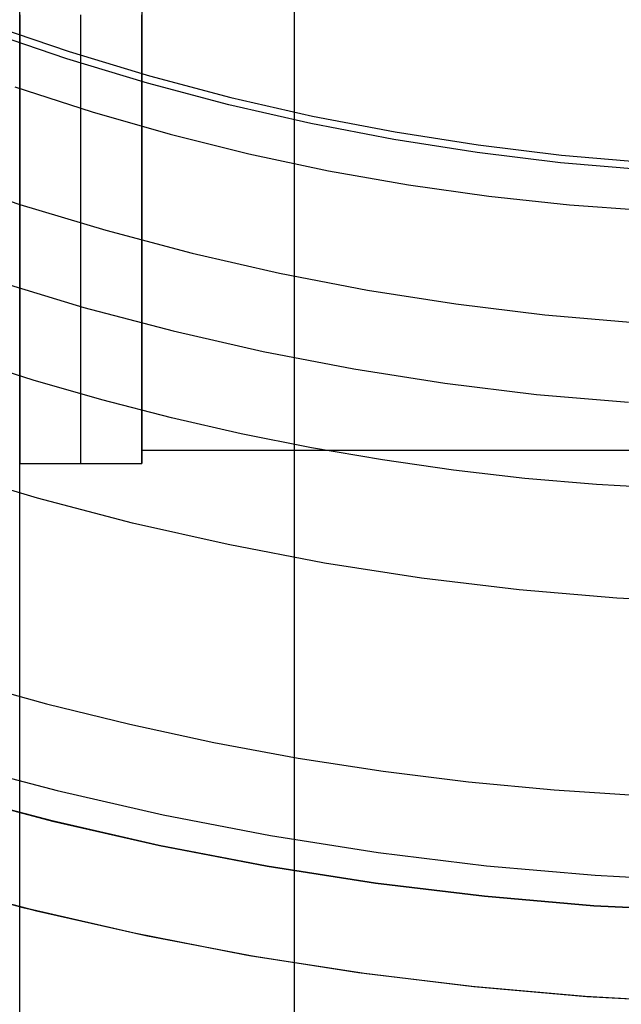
# Model space of a CAD drawing. Header units: millimetres. Extents: x 6049 to 7254, y -11340 to -10297.
# Tile 97 of 237: x 6639 to 6649, y -10734 to -10718. Entities that reach past the tile are written whole.
import ezdxf

# ---------------------------------------------------------------- set-up
doc = ezdxf.new("R2010")
doc.units = ezdxf.units.MM

msp = doc.modelspace()

# ---------------------------------------------------------------- linework, layer by layer
at = {"color": 7, "true_color": 0xffffff}
for p, q in [((6643.16, -10708.596, 261.059), (6643.16, -10737.596, 261.059)), ((6640.66, -10711.596, 258.059), (6640.66, -10724.815, 258.059)), ((6638.66, -10734.596, 261.059), (6638.66, -10716.579, 261.059)), ((6638.66, -10717.457, 254.832), (6638.66, -10717.695, 255.081)), ((6639.66, -10717.695, 255.081), (6639.66, -10717.457, 254.832)), ((6640.66, -10717.695, 255.081), (6640.66, -10717.457, 254.832)), ((6638.66, -10717.695, 255.081), (6638.66, -10717.941, 255.322)), ((6639.66, -10717.941, 255.322), (6639.66, -10717.695, 255.081)), ((6640.66, -10717.941, 255.322), (6640.66, -10717.695, 255.081)), ((6638.66, -10717.941, 255.322), (6638.66, -10718.195, 255.555)), ((6639.66, -10718.195, 255.555), (6639.66, -10717.941, 255.322)), ((6640.66, -10718.195, 255.555), (6640.66, -10717.941, 255.322)), ((6638.66, -10718.195, 255.555), (6638.66, -10718.457, 255.778)), ((6639.66, -10718.457, 255.778), (6639.66, -10718.195, 255.555)), ((6640.66, -10718.457, 255.778), (6640.66, -10718.195, 255.555)), ((6638.66, -10718.457, 255.778), (6638.66, -10718.727, 255.993)), ((6639.66, -10718.727, 255.993), (6639.66, -10718.457, 255.778)), ((6640.66, -10718.727, 255.993), (6640.66, -10718.457, 255.778)), ((6638.66, -10718.727, 255.993), (6638.66, -10719.004, 256.198)), ((6639.66, -10719.004, 256.198), (6639.66, -10718.727, 255.993)), ((6640.66, -10719.004, 256.198), (6640.66, -10718.727, 255.993)), ((6638.66, -10719.004, 256.198), (6638.66, -10719.288, 256.393)), ((6639.66, -10719.288, 256.393), (6639.66, -10719.004, 256.198)), ((6640.66, -10719.288, 256.393), (6640.66, -10719.004, 256.198)), ((6638.66, -10719.288, 256.393), (6638.66, -10719.578, 256.579)), ((6639.66, -10719.578, 256.579), (6639.66, -10719.288, 256.393)), ((6640.66, -10719.578, 256.579), (6640.66, -10719.288, 256.393)), ((6638.66, -10719.578, 256.579), (6638.66, -10719.875, 256.754)), ((6639.66, -10719.875, 256.754), (6639.66, -10719.578, 256.579)), ((6640.66, -10719.875, 256.754), (6640.66, -10719.578, 256.579)), ((6638.66, -10719.875, 256.754), (6638.66, -10720.177, 256.919)), ((6639.66, -10720.177, 256.919), (6639.66, -10719.875, 256.754)), ((6640.66, -10720.177, 256.919), (6640.66, -10719.875, 256.754)), ((6638.66, -10720.074, 261.059), (6638.66, -10720.074, 256.864)), ((6638.66, -10720.177, 256.919), (6638.66, -10720.485, 257.073)), ((6639.66, -10720.485, 257.073), (6639.66, -10720.177, 256.919)), ((6640.66, -10720.485, 257.073), (6640.66, -10720.177, 256.919)), ((6638.66, -10720.485, 257.073), (6638.66, -10720.798, 257.217)), ((6639.66, -10720.798, 257.217), (6639.66, -10720.485, 257.073)), ((6640.66, -10720.798, 257.217), (6640.66, -10720.485, 257.073)), ((6638.66, -10720.798, 257.217), (6638.66, -10721.116, 257.35)), ((6639.66, -10721.116, 257.35), (6639.66, -10720.798, 257.217)), ((6640.66, -10721.116, 257.35), (6640.66, -10720.798, 257.217)), ((6638.66, -10721.116, 257.35), (6638.66, -10721.438, 257.472)), ((6639.66, -10721.438, 257.472), (6639.66, -10721.116, 257.35)), ((6640.66, -10721.438, 257.472), (6640.66, -10721.116, 257.35)), ((6638.66, -10721.438, 257.472), (6638.66, -10721.764, 257.583)), ((6639.66, -10721.764, 257.583), (6639.66, -10721.438, 257.472)), ((6640.66, -10721.764, 257.583), (6640.66, -10721.438, 257.472)), ((6638.66, -10721.764, 257.583), (6638.66, -10722.094, 257.682)), ((6639.66, -10722.094, 257.682), (6639.66, -10721.764, 257.583)), ((6640.66, -10722.094, 257.682), (6640.66, -10721.764, 257.583)), ((6638.66, -10722.094, 257.682), (6638.66, -10722.427, 257.77)), ((6639.66, -10722.427, 257.77), (6639.66, -10722.094, 257.682)), ((6640.66, -10722.427, 257.77), (6640.66, -10722.094, 257.682)), ((6638.66, -10722.427, 257.77), (6638.66, -10722.763, 257.847)), ((6639.66, -10722.763, 257.847), (6639.66, -10722.427, 257.77)), ((6640.66, -10722.763, 257.847), (6640.66, -10722.427, 257.77)), ((6638.66, -10722.763, 257.847), (6638.66, -10723.101, 257.911)), ((6639.66, -10723.101, 257.911), (6639.66, -10722.763, 257.847)), ((6640.66, -10723.101, 257.911), (6640.66, -10722.763, 257.847)), ((6638.66, -10723.101, 257.911), (6638.66, -10723.441, 257.965)), ((6639.66, -10723.441, 257.965), (6639.66, -10723.101, 257.911)), ((6640.66, -10723.441, 257.965), (6640.66, -10723.101, 257.911)), ((6638.66, -10723.441, 257.965), (6638.66, -10723.783, 258.006)), ((6639.66, -10723.783, 258.006), (6639.66, -10723.441, 257.965)), ((6640.66, -10723.783, 258.006), (6640.66, -10723.441, 257.965)), ((6638.66, -10723.783, 258.006), (6638.66, -10724.126, 258.036)), ((6639.66, -10724.126, 258.036), (6639.66, -10723.783, 258.006)), ((6640.66, -10724.126, 258.036), (6640.66, -10723.783, 258.006)), ((6638.66, -10724.126, 258.036), (6638.66, -10724.471, 258.054)), ((6639.66, -10724.471, 258.054), (6639.66, -10724.126, 258.036)), ((6640.66, -10724.471, 258.054), (6640.66, -10724.126, 258.036)), ((6638.66, -10724.471, 258.054), (6638.66, -10724.815, 258.059)), ((6639.66, -10724.815, 258.059), (6639.66, -10724.471, 258.054)), ((6640.66, -10724.815, 258.059), (6640.66, -10724.471, 258.054)), ((6640.66, -10724.596, 258.059), (6648.66, -10724.596, 258.059)), ((6638.66, -10724.815, 258.059), (6640.66, -10724.815, 258.059)), ((6638.66, -10734.596, 258.059), (6638.66, -10724.815, 258.059))]:
    msp.add_line(p, q, dxfattribs=at)
at = {"color": 8, "true_color": 0x7f7f7f}
for p, q in [((6638.166, -10717.618, 200.6), (6639.469, -10718.061, 200.6)), ((6638.166, -10717.618, 200.6), (6639.469, -10718.061, 200.6)), ((6639.43, -10718.181, 199.6), (6638.123, -10717.736, 199.6)), ((6639.43, -10718.181, 199.6), (6638.123, -10717.736, 199.6)), ((6640.752, -10718.58, 199.6), (6639.43, -10718.181, 199.6)), ((6640.752, -10718.58, 199.6), (6639.43, -10718.181, 199.6)), ((6639.469, -10718.061, 200.6), (6640.787, -10718.459, 200.6)), ((6639.469, -10718.061, 200.6), (6640.787, -10718.459, 200.6)), ((6640.787, -10718.459, 200.6), (6642.117, -10718.812, 200.6)), ((6640.787, -10718.459, 200.6), (6642.117, -10718.812, 200.6)), ((6638.579, -10718.636, 51.1), (6639.845, -10719.047, 51.1)), ((6638.579, -10718.636, 51.1), (6639.845, -10719.047, 51.1)), ((6642.087, -10718.934, 199.6), (6640.752, -10718.58, 199.6)), ((6642.087, -10718.934, 199.6), (6640.752, -10718.58, 199.6)), ((6642.117, -10718.812, 200.6), (6643.459, -10719.118, 200.6)), ((6642.117, -10718.812, 200.6), (6643.459, -10719.118, 200.6)), ((6643.433, -10719.241, 199.6), (6642.087, -10718.934, 199.6)), ((6643.433, -10719.241, 199.6), (6642.087, -10718.934, 199.6)), ((6639.845, -10719.047, 51.1), (6641.125, -10719.413, 51.1)), ((6639.845, -10719.047, 51.1), (6641.125, -10719.413, 51.1)), ((6643.459, -10719.118, 200.6), (6644.811, -10719.378, 200.6)), ((6643.459, -10719.118, 200.6), (6644.811, -10719.378, 200.6)), ((6644.789, -10719.502, 199.6), (6643.433, -10719.241, 199.6)), ((6644.789, -10719.502, 199.6), (6643.433, -10719.241, 199.6)), ((6641.125, -10719.413, 51.1), (6642.416, -10719.736, 51.1)), ((6641.125, -10719.413, 51.1), (6642.416, -10719.736, 51.1)), ((6646.154, -10719.715, 199.6), (6644.789, -10719.502, 199.6)), ((6646.154, -10719.715, 199.6), (6644.789, -10719.502, 199.6)), ((6644.811, -10719.378, 200.6), (6646.171, -10719.591, 200.6)), ((6644.811, -10719.378, 200.6), (6646.171, -10719.591, 200.6)), ((6646.171, -10719.591, 200.6), (6647.537, -10719.757, 200.6)), ((6646.171, -10719.591, 200.6), (6647.537, -10719.757, 200.6)), ((6642.416, -10719.736, 51.1), (6643.718, -10720.013, 51.1)), ((6642.416, -10719.736, 51.1), (6643.718, -10720.013, 51.1)), ((6647.524, -10719.882, 199.6), (6646.154, -10719.715, 199.6)), ((6647.524, -10719.882, 199.6), (6646.154, -10719.715, 199.6)), ((6647.537, -10719.757, 200.6), (6648.909, -10719.876, 200.6)), ((6647.537, -10719.757, 200.6), (6648.909, -10719.876, 200.6)), ((6648.9, -10720.001, 199.6), (6647.524, -10719.882, 199.6)), ((6648.9, -10720.001, 199.6), (6647.524, -10719.882, 199.6)), ((6637.275, -10720.094, 52.515), (6638.664, -10720.567, 52.515)), ((6637.275, -10720.094, 52.515), (6638.664, -10720.567, 52.515)), ((6643.718, -10720.013, 51.1), (6645.029, -10720.246, 51.1)), ((6643.718, -10720.013, 51.1), (6645.029, -10720.246, 51.1)), ((6645.029, -10720.246, 51.1), (6646.347, -10720.433, 51.1)), ((6645.029, -10720.246, 51.1), (6646.347, -10720.433, 51.1)), ((6646.347, -10720.433, 51.1), (6647.671, -10720.575, 51.1)), ((6646.347, -10720.433, 51.1), (6647.671, -10720.575, 51.1)), ((6638.664, -10720.567, 52.515), (6640.069, -10720.991, 52.515)), ((6638.664, -10720.567, 52.515), (6640.069, -10720.991, 52.515)), ((6647.671, -10720.575, 51.1), (6648.998, -10720.67, 51.1)), ((6647.671, -10720.575, 51.1), (6648.998, -10720.67, 51.1)), ((6640.069, -10720.991, 52.515), (6641.487, -10721.367, 52.515)), ((6640.069, -10720.991, 52.515), (6641.487, -10721.367, 52.515)), ((6641.487, -10721.367, 52.515), (6642.918, -10721.693, 52.515)), ((6641.487, -10721.367, 52.515), (6642.918, -10721.693, 52.515)), ((6642.918, -10721.693, 52.515), (6644.359, -10721.97, 52.515)), ((6642.918, -10721.693, 52.515), (6644.359, -10721.97, 52.515)), ((6638.263, -10721.816, 105.1), (6639.711, -10722.254, 105.1)), ((6638.263, -10721.816, 105.1), (6639.711, -10722.254, 105.1)), ((6644.359, -10721.97, 52.515), (6645.809, -10722.197, 52.515)), ((6644.359, -10721.97, 52.515), (6645.809, -10722.197, 52.515)), ((6645.809, -10722.197, 52.515), (6647.265, -10722.374, 52.515)), ((6645.809, -10722.197, 52.515), (6647.265, -10722.374, 52.515)), ((6639.711, -10722.254, 105.1), (6641.173, -10722.641, 105.1)), ((6639.711, -10722.254, 105.1), (6641.173, -10722.641, 105.1)), ((6647.265, -10722.374, 52.515), (6648.727, -10722.501, 52.515)), ((6647.265, -10722.374, 52.515), (6648.727, -10722.501, 52.515)), ((6641.173, -10722.641, 105.1), (6642.648, -10722.978, 105.1)), ((6641.173, -10722.641, 105.1), (6642.648, -10722.978, 105.1)), ((6642.648, -10722.978, 105.1), (6644.134, -10723.263, 105.1)), ((6642.648, -10722.978, 105.1), (6644.134, -10723.263, 105.1)), ((6638.878, -10723.448, 60.689), (6637.758, -10723.095, 60.689)), ((6638.878, -10723.448, 60.689), (6637.758, -10723.095, 60.689)), ((6644.134, -10723.263, 105.1), (6645.628, -10723.497, 105.1)), ((6644.134, -10723.263, 105.1), (6645.628, -10723.497, 105.1)), ((6640.008, -10723.771, 60.689), (6638.878, -10723.448, 60.689)), ((6640.008, -10723.771, 60.689), (6638.878, -10723.448, 60.689)), ((6645.628, -10723.497, 105.1), (6647.13, -10723.68, 105.1)), ((6645.628, -10723.497, 105.1), (6647.13, -10723.68, 105.1)), ((6647.13, -10723.68, 105.1), (6648.637, -10723.81, 105.1)), ((6647.13, -10723.68, 105.1), (6648.637, -10723.81, 105.1)), ((6641.146, -10724.064, 60.689), (6640.008, -10723.771, 60.689)), ((6641.146, -10724.064, 60.689), (6640.008, -10723.771, 60.689)), ((6642.291, -10724.326, 60.689), (6641.146, -10724.064, 60.689)), ((6642.291, -10724.326, 60.689), (6641.146, -10724.064, 60.689)), ((6643.444, -10724.557, 60.689), (6642.291, -10724.326, 60.689)), ((6643.444, -10724.557, 60.689), (6642.291, -10724.326, 60.689)), ((6644.603, -10724.756, 60.689), (6643.444, -10724.557, 60.689)), ((6644.603, -10724.756, 60.689), (6643.444, -10724.557, 60.689)), ((6645.768, -10724.923, 60.689), (6644.603, -10724.756, 60.689)), ((6645.768, -10724.923, 60.689), (6644.603, -10724.756, 60.689)), ((6638.952, -10725.382, 62.1), (6637.412, -10724.921, 62.1)), ((6638.952, -10725.382, 62.1), (6637.412, -10724.921, 62.1)), ((6646.938, -10725.057, 60.689), (6645.768, -10724.923, 60.689)), ((6646.938, -10725.057, 60.689), (6645.768, -10724.923, 60.689)), ((6648.113, -10725.158, 60.689), (6646.938, -10725.057, 60.689)), ((6648.113, -10725.158, 60.689), (6646.938, -10725.057, 60.689)), ((6649.292, -10725.225, 60.689), (6648.113, -10725.158, 60.689)), ((6649.292, -10725.225, 60.689), (6648.113, -10725.158, 60.689)), ((6640.508, -10725.79, 62.1), (6638.952, -10725.382, 62.1)), ((6640.508, -10725.79, 62.1), (6638.952, -10725.382, 62.1)), ((6642.077, -10726.144, 62.1), (6640.508, -10725.79, 62.1)), ((6642.077, -10726.144, 62.1), (6640.508, -10725.79, 62.1)), ((6643.657, -10726.445, 62.1), (6642.077, -10726.144, 62.1)), ((6643.657, -10726.445, 62.1), (6642.077, -10726.144, 62.1)), ((6645.246, -10726.691, 62.1), (6643.657, -10726.445, 62.1)), ((6645.246, -10726.691, 62.1), (6643.657, -10726.445, 62.1)), ((6646.843, -10726.883, 62.1), (6645.246, -10726.691, 62.1)), ((6646.843, -10726.883, 62.1), (6645.246, -10726.691, 62.1)), ((6648.445, -10727.021, 62.1), (6646.843, -10726.883, 62.1)), ((6648.445, -10727.021, 62.1), (6646.843, -10726.883, 62.1)), ((6650.052, -10727.103, 62.1), (6648.445, -10727.021, 62.1)), ((6650.052, -10727.103, 62.1), (6648.445, -10727.021, 62.1)), ((6637.742, -10728.376, 103.064), (6639.098, -10728.752, 103.064)), ((6637.742, -10728.376, 103.064), (6639.098, -10728.752, 103.064)), ((6639.098, -10728.752, 103.064), (6640.464, -10729.089, 103.064)), ((6639.098, -10728.752, 103.064), (6640.464, -10729.089, 103.064)), ((6640.464, -10729.089, 103.064), (6641.84, -10729.386, 103.064)), ((6640.464, -10729.089, 103.064), (6641.84, -10729.386, 103.064)), ((6641.84, -10729.386, 103.064), (6643.224, -10729.643, 103.064)), ((6641.84, -10729.386, 103.064), (6643.224, -10729.643, 103.064)), ((6643.224, -10729.643, 103.064), (6644.617, -10729.858, 103.064)), ((6643.224, -10729.643, 103.064), (6644.617, -10729.858, 103.064)), ((6637.543, -10729.718, 62.1), (6639.271, -10730.177, 62.1)), ((6637.543, -10729.718, 62.1), (6639.271, -10730.177, 62.1)), ((6644.617, -10729.858, 103.064), (6646.015, -10730.033, 103.064)), ((6644.617, -10729.858, 103.064), (6646.015, -10730.033, 103.064)), ((6646.015, -10730.033, 103.064), (6647.42, -10730.164, 103.064)), ((6646.015, -10730.033, 103.064), (6647.42, -10730.164, 103.064)), ((6639.193, -10730.674, 88.1), (6637.455, -10730.213, 88.1)), ((6639.193, -10730.674, 88.1), (6637.455, -10730.213, 88.1)), ((6637.46, -10730.215, 67.1), (6639.198, -10730.675, 67.1)), ((6637.46, -10730.215, 67.1), (6639.198, -10730.675, 67.1)), ((6637.465, -10730.216, 77.6), (6639.202, -10730.676, 77.6)), ((6639.271, -10730.177, 62.1), (6641.013, -10730.576, 62.1)), ((6639.271, -10730.177, 62.1), (6641.013, -10730.576, 62.1)), ((6647.42, -10730.164, 103.064), (6648.83, -10730.254, 103.064)), ((6647.42, -10730.164, 103.064), (6648.83, -10730.254, 103.064)), ((6641.013, -10730.576, 62.1), (6642.768, -10730.915, 62.1)), ((6641.013, -10730.576, 62.1), (6642.768, -10730.915, 62.1)), ((6640.947, -10731.074, 88.1), (6639.193, -10730.674, 88.1)), ((6640.947, -10731.074, 88.1), (6639.193, -10730.674, 88.1)), ((6639.198, -10730.675, 67.1), (6640.95, -10731.075, 67.1)), ((6639.198, -10730.675, 67.1), (6640.95, -10731.075, 67.1)), ((6639.202, -10730.676, 77.6), (6640.954, -10731.075, 77.6)), ((6642.768, -10730.915, 62.1), (6644.533, -10731.192, 62.1)), ((6642.768, -10730.915, 62.1), (6644.533, -10731.192, 62.1)), ((6642.713, -10731.413, 88.1), (6640.947, -10731.074, 88.1)), ((6642.713, -10731.413, 88.1), (6640.947, -10731.074, 88.1)), ((6640.95, -10731.075, 67.1), (6642.716, -10731.414, 67.1)), ((6640.95, -10731.075, 67.1), (6642.716, -10731.414, 67.1)), ((6640.954, -10731.075, 77.6), (6642.719, -10731.414, 77.6)), ((6644.533, -10731.192, 62.1), (6646.307, -10731.409, 62.1)), ((6644.533, -10731.192, 62.1), (6646.307, -10731.409, 62.1)), ((6644.489, -10731.692, 88.1), (6642.713, -10731.413, 88.1)), ((6644.489, -10731.692, 88.1), (6642.713, -10731.413, 88.1)), ((6642.716, -10731.414, 67.1), (6644.492, -10731.692, 67.1)), ((6642.716, -10731.414, 67.1), (6644.492, -10731.692, 67.1)), ((6642.719, -10731.414, 77.6), (6644.494, -10731.692, 77.6)), ((6646.307, -10731.409, 62.1), (6648.088, -10731.563, 62.1)), ((6646.307, -10731.409, 62.1), (6648.088, -10731.563, 62.1)), ((6636.908, -10731.607, 65.596), (6638.713, -10732.09, 65.596)), ((6648.088, -10731.563, 62.1), (6649.873, -10731.656, 62.1)), ((6648.088, -10731.563, 62.1), (6649.873, -10731.656, 62.1)), ((6637.004, -10731.635, 67.1), (6638.797, -10732.111, 67.1)), ((6637.004, -10731.635, 67.1), (6638.797, -10732.111, 67.1)), ((6637.159, -10731.679, 64.091), (6638.934, -10732.145, 64.091)), ((6637.159, -10731.679, 64.091), (6638.934, -10732.145, 64.091)), ((6646.274, -10731.908, 88.1), (6644.489, -10731.692, 88.1)), ((6646.274, -10731.908, 88.1), (6644.489, -10731.692, 88.1)), ((6644.492, -10731.692, 67.1), (6646.276, -10731.908, 67.1)), ((6644.492, -10731.692, 67.1), (6646.276, -10731.908, 67.1)), ((6644.494, -10731.692, 77.6), (6646.278, -10731.909, 77.6)), ((6648.066, -10732.063, 88.1), (6646.274, -10731.908, 88.1)), ((6648.066, -10732.063, 88.1), (6646.274, -10731.908, 88.1)), ((6646.276, -10731.908, 67.1), (6648.067, -10732.063, 67.1)), ((6646.276, -10731.908, 67.1), (6648.067, -10732.063, 67.1)), ((6646.278, -10731.909, 77.6), (6648.068, -10732.063, 77.6)), ((6638.713, -10732.09, 65.596), (6640.533, -10732.51, 65.596)), ((6649.862, -10732.156, 88.1), (6648.066, -10732.063, 88.1)), ((6649.862, -10732.156, 88.1), (6648.066, -10732.063, 88.1)), ((6648.067, -10732.063, 67.1), (6649.862, -10732.156, 67.1)), ((6648.067, -10732.063, 67.1), (6649.862, -10732.156, 67.1)), ((6648.068, -10732.063, 77.6), (6649.863, -10732.156, 77.6)), ((6638.797, -10732.111, 67.1), (6640.606, -10732.526, 67.1)), ((6638.797, -10732.111, 67.1), (6640.606, -10732.526, 67.1)), ((6638.934, -10732.145, 64.091), (6640.724, -10732.551, 64.091)), ((6638.934, -10732.145, 64.091), (6640.724, -10732.551, 64.091)), ((6640.533, -10732.51, 65.596), (6642.367, -10732.866, 65.596)), ((6640.606, -10732.526, 67.1), (6642.428, -10732.877, 67.1)), ((6640.606, -10732.526, 67.1), (6642.428, -10732.877, 67.1)), ((6640.724, -10732.551, 64.091), (6642.527, -10732.894, 64.091)), ((6640.724, -10732.551, 64.091), (6642.527, -10732.894, 64.091)), ((6642.367, -10732.866, 65.596), (6644.212, -10733.158, 65.596)), ((6642.428, -10732.877, 67.1), (6644.261, -10733.165, 67.1)), ((6642.428, -10732.877, 67.1), (6644.261, -10733.165, 67.1)), ((6642.527, -10732.894, 64.091), (6644.341, -10733.176, 64.091)), ((6642.527, -10732.894, 64.091), (6644.341, -10733.176, 64.091)), ((6644.212, -10733.158, 65.596), (6646.066, -10733.385, 65.596)), ((6644.261, -10733.165, 67.1), (6646.103, -10733.389, 67.1)), ((6644.261, -10733.165, 67.1), (6646.103, -10733.389, 67.1)), ((6644.341, -10733.176, 64.091), (6646.163, -10733.396, 64.091)), ((6644.341, -10733.176, 64.091), (6646.163, -10733.396, 64.091)), ((6646.066, -10733.385, 65.596), (6647.927, -10733.548, 65.596)), ((6646.103, -10733.389, 67.1), (6647.951, -10733.55, 67.1)), ((6646.103, -10733.389, 67.1), (6647.951, -10733.55, 67.1)), ((6646.163, -10733.396, 64.091), (6647.992, -10733.552, 64.091)), ((6646.163, -10733.396, 64.091), (6647.992, -10733.552, 64.091)), ((6647.927, -10733.548, 65.596), (6649.792, -10733.646, 65.596)), ((6647.951, -10733.55, 67.1), (6649.804, -10733.646, 67.1)), ((6647.951, -10733.55, 67.1), (6649.804, -10733.646, 67.1)), ((6647.992, -10733.552, 64.091), (6649.825, -10733.647, 64.091)), ((6647.992, -10733.552, 64.091), (6649.825, -10733.647, 64.091))]:
    msp.add_line(p, q, dxfattribs=at)

doc.saveas('drawing.dxf')
